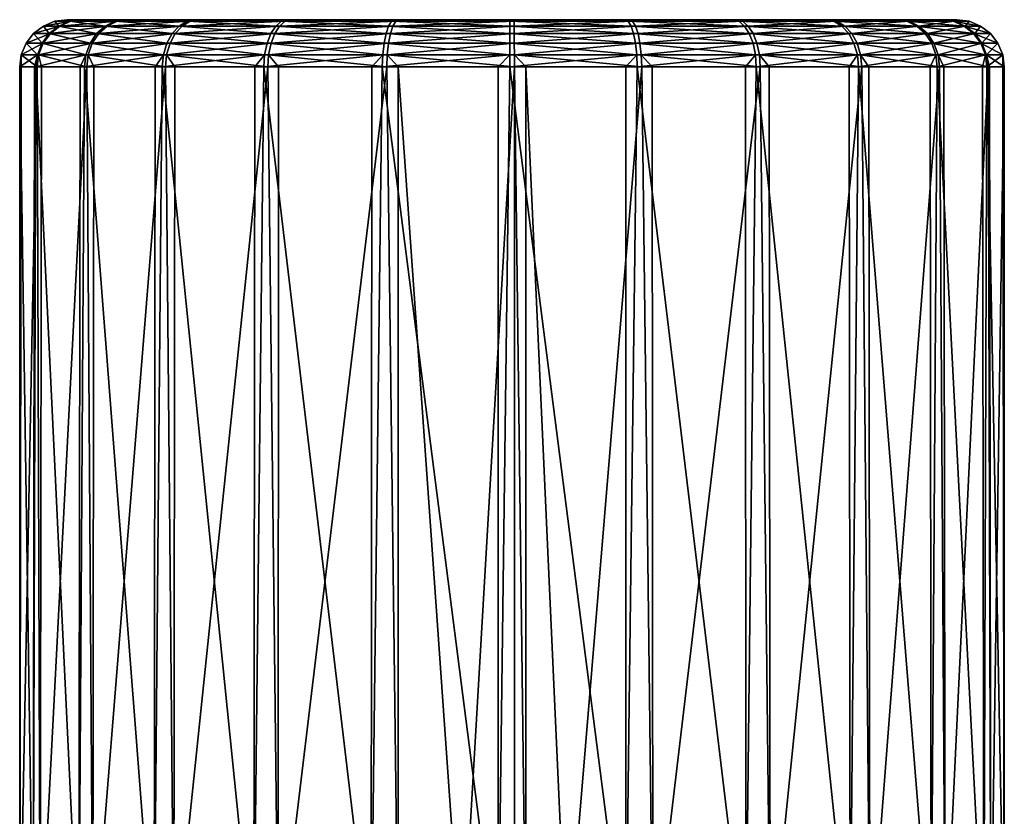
# Model space of a CAD drawing. Extents: x -0.15 to 0.15, y -0.185 to 0.033.
# Tile 71 of 127: x -0.085 to -0.065, y 0.017 to 0.033. Entities that reach past the tile are written whole.
import ezdxf

# ---------------------------------------------------------------- set-up
doc = ezdxf.new("R2010")
doc.units = 0
doc.layers.add('mesh', color=7, linetype='CONTINUOUS')

msp = doc.modelspace()

# ---------------------------------------------------------------- meshes
at = {"layer": 'mesh'}
mesh = msp.add_polyface(dxfattribs=at)
corners = [(-0.085035, 0.032615, 0.03527), (-0.085068, 0.032356, 0.035261), (-0.084974, 0.032356, 0.035036), (-0.085401, 0.032615, 0.037951), (-0.085435, 0.032356, 0.037951), (-0.085402, 0.032356, 0.037709), (-0.085061, 0.032615, 0.040636), (-0.085094, 0.032356, 0.040644), (-0.085124, 0.032356, 0.040402), (-0.084104, 0.033356, 0.035524), (-0.084435, 0.033356, 0.037956), (-0.084694, 0.033322, 0.037954), (-0.084126, 0.033356, 0.04039), (-0.084377, 0.033322, 0.040456), (-0.08461, 0.033222, 0.040517), (-0.083632, 0.033222, 0.042909), (-0.084353, 0.033322, 0.035456), (-0.084935, 0.033222, 0.037953), (-0.08481, 0.033063, 0.04057), (-0.083812, 0.033063, 0.043012), (-0.08395, 0.032856, 0.043091), (-0.084586, 0.033222, 0.035392), (-0.085142, 0.033063, 0.037952), (-0.084964, 0.032856, 0.04061), (-0.084037, 0.032615, 0.04314), (-0.084786, 0.033063, 0.035338), (-0.085301, 0.032856, 0.037951), (-0.084159, 0.032356, 0.042932), (-0.084939, 0.032856, 0.035296), (-0.083764, 0.033063, 0.032905), (-0.083902, 0.032856, 0.032825), (-0.084017, 0.032356, 0.032757), (-0.083988, 0.032615, 0.032775)]
mesh.append_faces([[corners[k] for k in face] for face in [(0, 1, 2, 2), (3, 4, 5, 5), (6, 7, 8, 8), (9, 10, 11, 11), (10, 12, 13, 13), (13, 11, 10, 10), (13, 14, 11, 11), (15, 14, 13, 13), (11, 16, 9, 9), (11, 17, 16, 16), (14, 17, 11, 11), (14, 18, 17, 17), (19, 18, 14, 14), (19, 20, 18, 18), (17, 21, 16, 16), (17, 22, 21, 21), (18, 22, 17, 17), (18, 23, 22, 22), (20, 23, 18, 18), (20, 24, 23, 23), (22, 25, 21, 21), (22, 26, 25, 25), (23, 26, 22, 22), (23, 6, 26, 26), (24, 6, 23, 23), (24, 7, 6, 6), (27, 7, 24, 24), (25, 28, 29, 29), (26, 28, 25, 25), (26, 3, 28, 28), (6, 3, 26, 26), (6, 4, 3, 3), (8, 4, 6, 6), (28, 0, 30, 30), (3, 0, 28, 28), (3, 1, 0, 0), (5, 1, 3, 3), (0, 31, 32, 32), (2, 31, 0, 0)]])
mesh = msp.add_polyface(dxfattribs=at)
corners = [(-0.083988, 0.032615, 0.032775), (-0.084017, 0.032356, 0.032757), (-0.083868, 0.032356, 0.032565), (-0.084037, 0.032615, 0.04314), (-0.084067, 0.032356, 0.043157), (-0.084159, 0.032356, 0.042932), (-0.0824, 0.032615, 0.045295), (-0.082424, 0.032356, 0.045319), (-0.082571, 0.032356, 0.045125), (-0.081651, 0.033356, 0.031322), (-0.083154, 0.033356, 0.033262), (-0.083377, 0.033322, 0.033131), (-0.084104, 0.033356, 0.035524), (-0.084353, 0.033322, 0.035456), (-0.084126, 0.033356, 0.04039), (-0.083198, 0.033356, 0.042661), (-0.083423, 0.033322, 0.04279), (-0.081714, 0.033356, 0.044615), (-0.081897, 0.033322, 0.044797), (-0.082069, 0.033222, 0.044967), (-0.084377, 0.033322, 0.040456), (-0.083632, 0.033222, 0.042909), (-0.082216, 0.033063, 0.045113), (-0.083812, 0.033063, 0.043012), (-0.08461, 0.033222, 0.040517), (-0.082329, 0.032856, 0.045225), (-0.08395, 0.032856, 0.043091), (-0.084586, 0.033222, 0.035392), (-0.081833, 0.033322, 0.031138), (-0.083586, 0.033222, 0.03301), (-0.084786, 0.033063, 0.035338), (-0.082003, 0.033222, 0.030967), (-0.083764, 0.033063, 0.032905), (-0.082148, 0.033063, 0.030819), (-0.083902, 0.032856, 0.032825), (-0.084939, 0.032856, 0.035296), (-0.08226, 0.032856, 0.030707), (-0.085035, 0.032615, 0.03527), (-0.082331, 0.032615, 0.030636), (-0.082355, 0.032356, 0.030611), (-0.075035, 0.033356, 0.038), (-0.084435, 0.033356, 0.037956)]
mesh.append_faces([[corners[k] for k in face] for face in [(0, 1, 2, 2), (3, 4, 5, 5), (6, 7, 8, 8), (9, 10, 11, 11), (10, 12, 13, 13), (14, 15, 16, 16), (15, 17, 18, 18), (18, 16, 15, 15), (18, 19, 16, 16), (16, 20, 14, 14), (16, 21, 20, 20), (19, 21, 16, 16), (19, 22, 21, 21), (21, 23, 24, 24), (22, 23, 21, 21), (22, 25, 23, 23), (25, 26, 23, 23), (25, 6, 26, 26), (13, 11, 10, 10), (13, 27, 11, 11), (6, 3, 26, 26), (6, 4, 3, 3), (8, 4, 6, 6), (11, 28, 9, 9), (11, 29, 28, 28), (27, 29, 11, 11), (27, 30, 29, 29), (29, 31, 28, 28), (29, 32, 31, 31), (30, 32, 29, 29), (32, 33, 31, 31), (32, 34, 33, 33), (35, 34, 32, 32), (34, 36, 33, 33), (34, 0, 36, 36), (37, 0, 34, 34), (0, 38, 36, 36), (0, 39, 38, 38), (2, 39, 0, 0), (40, 41, 12, 12)]])
mesh = msp.add_polyface(dxfattribs=at)
corners = [(-0.080261, 0.032615, 0.046953), (-0.080278, 0.032356, 0.046982), (-0.08047, 0.032356, 0.046833), (-0.077425, 0.033356, 0.028909), (-0.079697, 0.033356, 0.029837), (-0.079825, 0.033322, 0.029612), (-0.081651, 0.033356, 0.031322), (-0.081833, 0.033322, 0.031138), (-0.081714, 0.033356, 0.044615), (-0.079774, 0.033356, 0.046118), (-0.079904, 0.033322, 0.046342), (-0.077579, 0.033322, 0.047318), (-0.081897, 0.033322, 0.044797), (-0.080026, 0.033222, 0.04655), (-0.077643, 0.033222, 0.04755), (-0.082069, 0.033222, 0.044967), (-0.08013, 0.033063, 0.046729), (-0.077697, 0.033063, 0.04775), (-0.077739, 0.032856, 0.047903), (-0.082216, 0.033063, 0.045113), (-0.08021, 0.032856, 0.046866), (-0.077766, 0.032615, 0.048), (-0.082329, 0.032856, 0.045225), (-0.0824, 0.032615, 0.045295), (-0.082424, 0.032356, 0.045319), (-0.082003, 0.033222, 0.030967), (-0.079945, 0.033222, 0.029403), (-0.082148, 0.033063, 0.030819), (-0.080048, 0.033063, 0.029223), (-0.08226, 0.032856, 0.030707), (-0.080126, 0.032856, 0.029085), (-0.082331, 0.032615, 0.030636), (-0.080176, 0.032615, 0.028998), (-0.080193, 0.032356, 0.028969), (-0.08216, 0.032356, 0.030464), (-0.079967, 0.032356, 0.028877), (-0.07768, 0.032356, 0.027942), (-0.075035, 0.033356, 0.038), (-0.083198, 0.033356, 0.042661), (-0.084126, 0.033356, 0.04039), (-0.084104, 0.033356, 0.035524), (-0.083154, 0.033356, 0.033262), (-0.084435, 0.033356, 0.037956)]
mesh.append_faces([[corners[k] for k in face] for face in [(0, 1, 2, 2), (3, 4, 5, 5), (4, 6, 7, 7), (8, 9, 10, 10), (11, 10, 9, 9), (10, 12, 8, 8), (10, 13, 12, 12), (14, 13, 10, 10), (13, 15, 12, 12), (13, 16, 15, 15), (17, 16, 13, 13), (17, 18, 16, 16), (16, 19, 15, 15), (16, 20, 19, 19), (18, 20, 16, 16), (18, 21, 20, 20), (20, 22, 19, 19), (20, 0, 22, 22), (21, 0, 20, 20), (21, 1, 0, 0), (0, 23, 22, 22), (0, 24, 23, 23), (2, 24, 0, 0), (7, 5, 4, 4), (7, 25, 5, 5), (25, 26, 5, 5), (25, 27, 26, 26), (27, 28, 26, 26), (27, 29, 28, 28), (29, 30, 28, 28), (29, 31, 30, 30), (31, 32, 30, 30), (31, 33, 32, 32), (34, 33, 31, 31), (35, 36, 32, 32), (37, 38, 39, 39), (37, 8, 38, 38), (37, 40, 41, 41), (39, 42, 37, 37), (37, 6, 4, 4)]])
mesh = msp.add_polyface(dxfattribs=at)
corners = [(-0.077766, 0.032615, 0.048), (-0.077775, 0.032356, 0.048033), (-0.077999, 0.032356, 0.047938), (-0.074991, 0.033356, 0.0286), (-0.077425, 0.033356, 0.028909), (-0.077491, 0.033322, 0.028659), (-0.079774, 0.033356, 0.046118), (-0.077511, 0.033356, 0.047068), (-0.077579, 0.033322, 0.047318), (-0.07508, 0.033356, 0.0474), (-0.075081, 0.033322, 0.047659), (-0.075082, 0.033222, 0.0479), (-0.077643, 0.033222, 0.04755), (-0.079904, 0.033322, 0.046342), (-0.075083, 0.033063, 0.048107), (-0.077697, 0.033063, 0.04775), (-0.080026, 0.033222, 0.04655), (-0.075084, 0.032856, 0.048266), (-0.077739, 0.032856, 0.047903), (-0.075084, 0.032615, 0.048366), (-0.075326, 0.032356, 0.048367), (-0.080278, 0.032356, 0.046982), (-0.079825, 0.033322, 0.029612), (-0.079945, 0.033222, 0.029403), (-0.077553, 0.033222, 0.028425), (-0.07499, 0.033322, 0.028341), (-0.080048, 0.033063, 0.029223), (-0.077605, 0.033063, 0.028225), (-0.074989, 0.033222, 0.0281), (-0.080126, 0.032856, 0.029085), (-0.077646, 0.032856, 0.028071), (-0.074988, 0.033063, 0.027893), (-0.080176, 0.032615, 0.028998), (-0.077671, 0.032615, 0.027975), (-0.074987, 0.032856, 0.027734), (-0.07768, 0.032356, 0.027942), (-0.074986, 0.032615, 0.027634), (-0.074986, 0.032356, 0.0276), (-0.077438, 0.032356, 0.027911), (-0.075035, 0.033356, 0.038), (-0.081714, 0.033356, 0.044615), (-0.079697, 0.033356, 0.029837), (-0.083154, 0.033356, 0.033262), (-0.081651, 0.033356, 0.031322)]
mesh.append_faces([[corners[k] for k in face] for face in [(0, 1, 2, 2), (3, 4, 5, 5), (6, 7, 8, 8), (7, 9, 10, 10), (10, 8, 7, 7), (10, 11, 8, 8), (8, 12, 13, 13), (11, 12, 8, 8), (11, 14, 12, 12), (12, 15, 16, 16), (14, 15, 12, 12), (14, 17, 15, 15), (17, 18, 15, 15), (17, 19, 18, 18), (19, 0, 18, 18), (19, 1, 0, 0), (20, 1, 19, 19), (2, 21, 0, 0), (22, 5, 4, 4), (22, 23, 5, 5), (5, 24, 25, 25), (23, 24, 5, 5), (23, 26, 24, 24), (24, 27, 28, 28), (26, 27, 24, 24), (26, 29, 27, 27), (27, 30, 31, 31), (29, 30, 27, 27), (29, 32, 30, 30), (30, 33, 34, 34), (32, 33, 30, 30), (32, 35, 33, 33), (33, 36, 34, 34), (33, 37, 36, 36), (38, 37, 33, 33), (39, 7, 6, 6), (39, 9, 7, 7), (6, 40, 39, 39), (39, 41, 4, 4), (42, 43, 39, 39)]])
mesh = msp.add_polyface(dxfattribs=at)
corners = [(-0.070297, 0.033356, 0.029882), (-0.07256, 0.033356, 0.028932), (-0.072492, 0.033322, 0.028682), (-0.074991, 0.033356, 0.0286), (-0.07499, 0.033322, 0.028341), (-0.07508, 0.033356, 0.0474), (-0.072645, 0.033356, 0.047091), (-0.07258, 0.033322, 0.047341), (-0.070246, 0.033322, 0.046387), (-0.075081, 0.033322, 0.047659), (-0.072518, 0.033222, 0.047575), (-0.070126, 0.033222, 0.046597), (-0.075082, 0.033222, 0.0479), (-0.072466, 0.033063, 0.047775), (-0.070023, 0.033063, 0.046777), (-0.075083, 0.033063, 0.048107), (-0.072425, 0.032856, 0.047929), (-0.069944, 0.032856, 0.046915), (-0.075084, 0.032856, 0.048266), (-0.0724, 0.032615, 0.048025), (-0.069895, 0.032615, 0.047001), (-0.075084, 0.032615, 0.048366), (-0.075084, 0.032356, 0.0484), (-0.072633, 0.032356, 0.048089), (-0.077491, 0.033322, 0.028659), (-0.074989, 0.033222, 0.0281), (-0.077553, 0.033222, 0.028425), (-0.072428, 0.033222, 0.028449), (-0.074988, 0.033063, 0.027893), (-0.077605, 0.033063, 0.028225), (-0.072373, 0.033063, 0.02825), (-0.074987, 0.032856, 0.027734), (-0.077646, 0.032856, 0.028071), (-0.072332, 0.032856, 0.028096), (-0.074986, 0.032615, 0.027634), (-0.072305, 0.032615, 0.028), (-0.072296, 0.032356, 0.027967), (-0.074745, 0.032356, 0.027633), (-0.075035, 0.033356, 0.038), (-0.070374, 0.033356, 0.046163), (-0.077425, 0.033356, 0.028909), (-0.068357, 0.033356, 0.031385)]
mesh.append_faces([[corners[k] for k in face] for face in [(0, 1, 2, 2), (1, 3, 4, 4), (5, 6, 7, 7), (8, 7, 6, 6), (7, 9, 5, 5), (7, 10, 9, 9), (11, 10, 7, 7), (10, 12, 9, 9), (10, 13, 12, 12), (14, 13, 10, 10), (13, 15, 12, 12), (13, 16, 15, 15), (17, 16, 13, 13), (16, 18, 15, 15), (16, 19, 18, 18), (20, 19, 16, 16), (19, 21, 18, 18), (19, 22, 21, 21), (23, 22, 19, 19), (24, 4, 3, 3), (4, 2, 1, 1), (4, 25, 2, 2), (26, 25, 4, 4), (25, 27, 2, 2), (25, 28, 27, 27), (29, 28, 25, 25), (28, 30, 27, 27), (28, 31, 30, 30), (32, 31, 28, 28), (31, 33, 30, 30), (31, 34, 33, 33), (34, 35, 33, 33), (34, 36, 35, 35), (37, 36, 34, 34), (38, 39, 6, 6), (6, 5, 38, 38), (38, 1, 0, 0), (38, 3, 1, 1), (40, 3, 38, 38), (0, 41, 38, 38)]])
mesh = msp.add_polyface(dxfattribs=at)
corners = [(-0.068357, 0.033356, 0.031385), (-0.070297, 0.033356, 0.029882), (-0.070167, 0.033322, 0.029658), (-0.072645, 0.033356, 0.047091), (-0.070374, 0.033356, 0.046163), (-0.070246, 0.033322, 0.046387), (-0.06842, 0.033356, 0.044678), (-0.068238, 0.033322, 0.044862), (-0.070126, 0.033222, 0.046597), (-0.07258, 0.033322, 0.047341), (-0.068068, 0.033222, 0.045033), (-0.067922, 0.033063, 0.04518), (-0.070023, 0.033063, 0.046777), (-0.072518, 0.033222, 0.047575), (-0.067811, 0.032856, 0.045293), (-0.069944, 0.032856, 0.046915), (-0.072466, 0.033063, 0.047775), (-0.06774, 0.032615, 0.045364), (-0.069895, 0.032615, 0.047001), (-0.072425, 0.032856, 0.047929), (-0.069878, 0.032356, 0.047031), (-0.072391, 0.032356, 0.048058), (-0.0724, 0.032615, 0.048025), (-0.070104, 0.032356, 0.047123), (-0.072492, 0.033322, 0.028682), (-0.072428, 0.033222, 0.028449), (-0.068173, 0.033322, 0.031202), (-0.070045, 0.033222, 0.02945), (-0.072373, 0.033063, 0.02825), (-0.069941, 0.033063, 0.029271), (-0.068002, 0.033222, 0.031033), (-0.072332, 0.032856, 0.028096), (-0.06986, 0.032856, 0.029134), (-0.067855, 0.033063, 0.030887), (-0.072305, 0.032615, 0.028), (-0.06981, 0.032615, 0.029047), (-0.067742, 0.032856, 0.030775), (-0.069793, 0.032356, 0.029018), (-0.072072, 0.032356, 0.028061), (-0.0696, 0.032356, 0.029167), (-0.067647, 0.032356, 0.030681), (-0.065944, 0.033356, 0.03561), (-0.065636, 0.033356, 0.038044), (-0.075035, 0.033356, 0.038), (-0.066917, 0.033356, 0.042738), (-0.066873, 0.033356, 0.033338)]
mesh.append_faces([[corners[k] for k in face] for face in [(0, 1, 2, 2), (3, 4, 5, 5), (4, 6, 7, 7), (5, 8, 9, 9), (10, 8, 5, 5), (10, 11, 8, 8), (8, 12, 13, 13), (11, 12, 8, 8), (11, 14, 12, 12), (12, 15, 16, 16), (14, 15, 12, 12), (14, 17, 15, 15), (15, 18, 19, 19), (17, 18, 15, 15), (17, 20, 18, 18), (18, 21, 22, 22), (23, 21, 18, 18), (24, 2, 1, 1), (24, 25, 2, 2), (2, 26, 0, 0), (2, 27, 26, 26), (25, 27, 2, 2), (25, 28, 27, 27), (27, 29, 30, 30), (28, 29, 27, 27), (28, 31, 29, 29), (29, 32, 33, 33), (31, 32, 29, 29), (31, 34, 32, 32), (32, 35, 36, 36), (34, 35, 32, 32), (34, 37, 35, 35), (38, 37, 34, 34), (39, 40, 35, 35), (7, 5, 4, 4), (7, 10, 5, 5), (41, 42, 43, 43), (43, 6, 4, 4), (44, 6, 43, 43), (43, 0, 45, 45)]])
mesh = msp.add_polyface(dxfattribs=at)
corners = [(-0.065944, 0.033356, 0.03561), (-0.066873, 0.033356, 0.033338), (-0.066648, 0.033322, 0.03321), (-0.068357, 0.033356, 0.031385), (-0.068173, 0.033322, 0.031202), (-0.06842, 0.033356, 0.044678), (-0.066917, 0.033356, 0.042738), (-0.066694, 0.033322, 0.042869), (-0.065967, 0.033356, 0.040476), (-0.065718, 0.033322, 0.040544), (-0.066306, 0.033063, 0.043095), (-0.067922, 0.033063, 0.04518), (-0.068068, 0.033222, 0.045033), (-0.066169, 0.032856, 0.043175), (-0.067811, 0.032856, 0.045293), (-0.066083, 0.032615, 0.043225), (-0.06774, 0.032615, 0.045364), (-0.067716, 0.032356, 0.045388), (-0.066203, 0.032356, 0.043435), (-0.06791, 0.032356, 0.045536), (-0.069878, 0.032356, 0.047031), (-0.068002, 0.033222, 0.031033), (-0.070045, 0.033222, 0.02945), (-0.066438, 0.033222, 0.03309), (-0.065694, 0.033322, 0.035544), (-0.067855, 0.033063, 0.030887), (-0.069941, 0.033063, 0.029271), (-0.066259, 0.033063, 0.032988), (-0.067742, 0.032856, 0.030775), (-0.06986, 0.032856, 0.029134), (-0.066121, 0.032856, 0.032909), (-0.067671, 0.032615, 0.030705), (-0.06981, 0.032615, 0.029047), (-0.067647, 0.032356, 0.030681), (-0.065485, 0.033222, 0.040607), (-0.066034, 0.032615, 0.032859), (-0.066004, 0.032356, 0.032842), (-0.067499, 0.032356, 0.030875), (-0.068238, 0.033322, 0.044862), (-0.066485, 0.033222, 0.04299), (-0.065285, 0.033063, 0.040662), (-0.075035, 0.033356, 0.038), (-0.065636, 0.033356, 0.038044)]
mesh.append_faces([[corners[k] for k in face] for face in [(0, 1, 2, 2), (1, 3, 4, 4), (5, 6, 7, 7), (6, 8, 9, 9), (10, 11, 12, 12), (10, 13, 11, 11), (13, 14, 11, 11), (13, 15, 14, 14), (15, 16, 14, 14), (15, 17, 16, 16), (18, 17, 15, 15), (19, 20, 16, 16), (4, 2, 1, 1), (4, 21, 2, 2), (22, 21, 4, 4), (2, 23, 24, 24), (21, 23, 2, 2), (21, 25, 23, 23), (26, 25, 21, 21), (25, 27, 23, 23), (25, 28, 27, 27), (29, 28, 25, 25), (28, 30, 27, 27), (28, 31, 30, 30), (32, 31, 28, 28), (32, 33, 31, 31), (9, 7, 6, 6), (9, 34, 7, 7), (31, 35, 30, 30), (31, 36, 35, 35), (37, 36, 31, 31), (7, 38, 5, 5), (7, 39, 38, 38), (34, 39, 7, 7), (39, 12, 38, 38), (39, 10, 12, 12), (40, 10, 39, 39), (41, 8, 6, 6), (41, 42, 8, 8), (41, 1, 0, 0)]])
mesh = msp.add_polyface(dxfattribs=at)
corners = [(-0.065636, 0.033356, 0.038044), (-0.065944, 0.033356, 0.03561), (-0.065694, 0.033322, 0.035544), (-0.065967, 0.033356, 0.040476), (-0.065377, 0.033322, 0.038046), (-0.065132, 0.032856, 0.040704), (-0.066169, 0.032856, 0.043175), (-0.066306, 0.033063, 0.043095), (-0.065035, 0.032615, 0.04073), (-0.06467, 0.032615, 0.038049), (-0.065003, 0.032356, 0.040739), (-0.066083, 0.032615, 0.043225), (-0.066053, 0.032356, 0.043242), (-0.065097, 0.032356, 0.040964), (-0.066648, 0.033322, 0.03321), (-0.065461, 0.033222, 0.035483), (-0.066438, 0.033222, 0.03309), (-0.066259, 0.033063, 0.032988), (-0.065718, 0.033322, 0.040544), (-0.065136, 0.033222, 0.038047), (-0.06526, 0.033063, 0.03543), (-0.066121, 0.032856, 0.032909), (-0.065485, 0.033222, 0.040607), (-0.064928, 0.033063, 0.038048), (-0.065107, 0.032856, 0.03539), (-0.066034, 0.032615, 0.032859), (-0.065285, 0.033063, 0.040662), (-0.066485, 0.033222, 0.04299), (-0.064769, 0.032856, 0.038048), (-0.06501, 0.032615, 0.035364), (-0.064977, 0.032356, 0.035356), (-0.065912, 0.032356, 0.033068), (-0.064636, 0.032356, 0.038049), (-0.064947, 0.032356, 0.035597)]
mesh.append_faces([[corners[k] for k in face] for face in [(0, 1, 2, 2), (3, 0, 4, 4), (5, 6, 7, 7), (5, 8, 6, 6), (9, 8, 5, 5), (9, 10, 8, 8), (8, 11, 6, 6), (8, 12, 11, 11), (13, 12, 8, 8), (14, 2, 1, 1), (2, 4, 0, 0), (2, 15, 4, 4), (16, 15, 2, 2), (16, 17, 15, 15), (4, 18, 3, 3), (4, 19, 18, 18), (15, 19, 4, 4), (15, 20, 19, 19), (17, 20, 15, 15), (17, 21, 20, 20), (19, 22, 18, 18), (19, 23, 22, 22), (20, 23, 19, 19), (20, 24, 23, 23), (21, 24, 20, 20), (21, 25, 24, 24), (22, 26, 27, 27), (23, 26, 22, 22), (23, 28, 26, 26), (24, 28, 23, 23), (24, 29, 28, 28), (25, 29, 24, 24), (25, 30, 29, 29), (31, 30, 25, 25), (26, 5, 7, 7), (28, 5, 26, 26), (28, 9, 5, 5), (29, 9, 28, 28), (29, 32, 9, 9), (33, 32, 29, 29)]])
mesh = msp.add_polyface(dxfattribs=at)
corners = [(-0.077671, 0.032615, 0.027975), (-0.07768, 0.032356, 0.027942), (-0.077438, 0.032356, 0.027911), (-0.080176, 0.032615, 0.028998), (-0.080193, 0.032356, 0.028969), (-0.079967, 0.032356, 0.028877), (-0.082331, 0.032615, 0.030636), (-0.082355, 0.032356, 0.030611), (-0.08216, 0.032356, 0.030464), (-0.076096, 0.013256, 0.027654), (-0.074986, 0.032356, 0.0276), (-0.077442, 0.013256, 0.027882), (-0.079978, 0.013256, 0.02885), (-0.07533, 0.013256, 0.048396), (-0.077775, 0.032356, 0.048033), (-0.075326, 0.032356, 0.048367), (-0.07801, 0.013256, 0.047965), (-0.077999, 0.032356, 0.047938), (-0.080278, 0.032356, 0.046982), (-0.080488, 0.013256, 0.046856), (-0.08047, 0.032356, 0.046833), (-0.082424, 0.032356, 0.045319), (-0.082595, 0.013256, 0.045143), (-0.082571, 0.032356, 0.045125), (-0.084067, 0.032356, 0.043157), (-0.084186, 0.013256, 0.042943), (-0.084159, 0.032356, 0.042932), (-0.085094, 0.032356, 0.040644), (-0.085153, 0.013256, 0.040406), (-0.085124, 0.032356, 0.040402), (-0.085435, 0.032356, 0.037951), (-0.085431, 0.013256, 0.037705), (-0.085402, 0.032356, 0.037709), (-0.085068, 0.032356, 0.035261), (-0.085001, 0.013256, 0.035025), (-0.084974, 0.032356, 0.035036), (-0.084017, 0.032356, 0.032757), (-0.083891, 0.013256, 0.032547), (-0.083868, 0.032356, 0.032565), (-0.082178, 0.013256, 0.030441), (-0.083839, 0.013256, 0.03557), (-0.08386, 0.013256, 0.035747), (-0.08389, 0.013256, 0.036301), (-0.083037, 0.013256, 0.041811), (-0.083495, 0.013256, 0.041153), (-0.083384, 0.013256, 0.041366)]
mesh.append_faces([[corners[k] for k in face] for face in [(0, 1, 2, 2), (3, 4, 5, 5), (6, 7, 8, 8), (2, 9, 10, 10), (2, 11, 9, 9), (1, 11, 2, 2), (1, 12, 11, 11), (13, 14, 15, 15), (16, 14, 13, 13), (16, 17, 14, 14), (16, 18, 17, 17), (19, 18, 16, 16), (19, 20, 18, 18), (19, 21, 20, 20), (22, 21, 19, 19), (22, 23, 21, 21), (22, 24, 23, 23), (25, 24, 22, 22), (25, 26, 24, 24), (25, 27, 26, 26), (28, 27, 25, 25), (28, 29, 27, 27), (28, 30, 29, 29), (31, 30, 28, 28), (31, 32, 30, 30), (31, 33, 32, 32), (34, 33, 31, 31), (34, 35, 33, 33), (34, 36, 35, 35), (37, 36, 34, 34), (37, 38, 36, 36), (37, 7, 38, 38), (39, 7, 37, 37), (39, 8, 7, 7), (39, 4, 8, 8), (12, 4, 39, 39), (12, 5, 4, 4), (1, 5, 12, 12), (40, 41, 42, 42), (43, 44, 45, 45)]])
mesh = msp.add_polyface(dxfattribs=at)
corners = [(-0.06501, 0.032615, 0.035364), (-0.064977, 0.032356, 0.035356), (-0.064947, 0.032356, 0.035597), (-0.066034, 0.032615, 0.032859), (-0.066004, 0.032356, 0.032842), (-0.065912, 0.032356, 0.033068), (-0.067671, 0.032615, 0.030705), (-0.067647, 0.032356, 0.030681), (-0.067499, 0.032356, 0.030875), (-0.06981, 0.032615, 0.029047), (-0.069793, 0.032356, 0.029018), (-0.0696, 0.032356, 0.029167), (-0.072305, 0.032615, 0.028), (-0.072296, 0.032356, 0.027967), (-0.072072, 0.032356, 0.028061), (-0.074986, 0.032615, 0.027634), (-0.074986, 0.032356, 0.0276), (-0.074745, 0.032356, 0.027633), (-0.075084, 0.032615, 0.048366), (-0.075084, 0.032356, 0.0484), (-0.075326, 0.032356, 0.048367), (-0.0724, 0.032615, 0.048025), (-0.072391, 0.032356, 0.048058), (-0.072633, 0.032356, 0.048089), (-0.069895, 0.032615, 0.047001), (-0.069878, 0.032356, 0.047031), (-0.070104, 0.032356, 0.047123), (-0.06774, 0.032615, 0.045364), (-0.067716, 0.032356, 0.045388), (-0.06791, 0.032356, 0.045536), (-0.066083, 0.032615, 0.043225), (-0.066053, 0.032356, 0.043242), (-0.066203, 0.032356, 0.043435), (-0.065035, 0.032615, 0.04073), (-0.065003, 0.032356, 0.040739), (-0.065097, 0.032356, 0.040964), (-0.06467, 0.032615, 0.038049), (-0.064636, 0.032356, 0.038049), (-0.064668, 0.032356, 0.03829), (-0.074742, 0.013351, 0.027614), (-0.073877, 0.013256, 0.027665), (-0.074986, 0.013378, 0.0276), (-0.07206, 0.013256, 0.028035), (-0.069582, 0.013256, 0.029144), (-0.067476, 0.013256, 0.030857), (-0.065885, 0.013256, 0.033057), (-0.064918, 0.013256, 0.035594), (-0.06464, 0.013256, 0.038294), (-0.06507, 0.013256, 0.040975), (-0.06618, 0.013256, 0.043453), (-0.067893, 0.013256, 0.045559), (-0.070093, 0.013256, 0.04715), (-0.072629, 0.013256, 0.048118), (-0.07533, 0.013256, 0.048396)]
mesh.append_faces([[corners[k] for k in face] for face in [(0, 1, 2, 2), (3, 4, 5, 5), (6, 7, 8, 8), (9, 10, 11, 11), (12, 13, 14, 14), (15, 16, 17, 17), (18, 19, 20, 20), (21, 22, 23, 23), (24, 25, 26, 26), (27, 28, 29, 29), (30, 31, 32, 32), (33, 34, 35, 35), (36, 37, 38, 38), (38, 34, 36, 36), (39, 17, 16, 16), (40, 13, 17, 17), (16, 41, 39, 39), (42, 14, 13, 13), (42, 10, 14, 14), (43, 11, 10, 10), (43, 7, 11, 11), (44, 8, 7, 7), (44, 4, 8, 8), (45, 5, 4, 4), (45, 1, 5, 5), (46, 2, 1, 1), (46, 37, 2, 2), (47, 38, 37, 37), (47, 34, 38, 38), (48, 35, 34, 34), (48, 31, 35, 35), (49, 32, 31, 31), (49, 28, 32, 32), (50, 29, 28, 28), (50, 25, 29, 29), (51, 26, 25, 25), (51, 22, 26, 26), (52, 23, 22, 22), (52, 19, 23, 23), (53, 20, 19, 19)]])
mesh = msp.add_polyface(dxfattribs=at)
corners = [(-0.073877, 0.013256, 0.027665), (-0.074745, 0.032356, 0.027633), (-0.074742, 0.013351, 0.027614), (-0.07206, 0.013256, 0.028035), (-0.072296, 0.032356, 0.027967), (-0.074986, 0.032356, 0.0276), (-0.076096, 0.013256, 0.027654), (-0.074986, 0.013378, 0.0276), (-0.069582, 0.013256, 0.029144), (-0.069793, 0.032356, 0.029018), (-0.067476, 0.013256, 0.030857), (-0.067647, 0.032356, 0.030681), (-0.065885, 0.013256, 0.033057), (-0.066004, 0.032356, 0.032842), (-0.064918, 0.013256, 0.035594), (-0.064977, 0.032356, 0.035356), (-0.06464, 0.013256, 0.038294), (-0.064636, 0.032356, 0.038049), (-0.06507, 0.013256, 0.040975), (-0.065003, 0.032356, 0.040739), (-0.06618, 0.013256, 0.043453), (-0.066053, 0.032356, 0.043242), (-0.067893, 0.013256, 0.045559), (-0.067716, 0.032356, 0.045388), (-0.070093, 0.013256, 0.04715), (-0.069878, 0.032356, 0.047031), (-0.072629, 0.013256, 0.048118), (-0.072391, 0.032356, 0.048058), (-0.07533, 0.013256, 0.048396), (-0.075084, 0.032356, 0.0484), (-0.069295, 0.013256, 0.030479), (-0.069101, 0.013256, 0.030713), (-0.069763, 0.013256, 0.029916), (-0.069413, 0.013256, 0.030338), (-0.070485, 0.013256, 0.029331), (-0.070029, 0.013256, 0.0297), (-0.070634, 0.013256, 0.029211), (-0.066181, 0.013256, 0.036031), (-0.066149, 0.013256, 0.036343), (-0.066198, 0.013256, 0.040038), (-0.066331, 0.013256, 0.040528), (-0.066168, 0.013256, 0.039777), (-0.066098, 0.013256, 0.038024), (-0.06729, 0.013256, 0.031987), (-0.067114, 0.013256, 0.032028), (-0.067625, 0.013256, 0.031906), (-0.081556, 0.013256, 0.042389), (-0.068556, 0.013256, 0.04245), (-0.068066, 0.013256, 0.031776), (-0.068226, 0.013256, 0.031704), (-0.068366, 0.013256, 0.031598), (-0.068479, 0.013256, 0.031463), (-0.066228, 0.013256, 0.035586), (-0.066321, 0.013256, 0.034685), (-0.066369, 0.013256, 0.034226), (-0.067311, 0.013256, 0.042095), (-0.067208, 0.013256, 0.042015), (-0.067061, 0.013256, 0.041851), (-0.066428, 0.013256, 0.040883), (-0.06662, 0.013256, 0.041236)]
mesh.append_faces([[corners[k] for k in face] for face in [(0, 1, 2, 2), (3, 4, 0, 0), (5, 6, 7, 7), (8, 9, 3, 3), (10, 11, 8, 8), (12, 13, 10, 10), (14, 15, 12, 12), (16, 17, 14, 14), (18, 19, 16, 16), (20, 21, 18, 18), (22, 23, 20, 20), (24, 25, 22, 22), (26, 27, 24, 24), (28, 29, 26, 26), (10, 30, 31, 31), (8, 32, 33, 33), (8, 34, 35, 35), (8, 36, 34, 34), (37, 38, 14, 14), (18, 39, 40, 40), (18, 41, 39, 39), (16, 41, 18, 18), (16, 42, 41, 41), (14, 38, 42, 42), (10, 43, 44, 44), (45, 43, 10, 10), (46, 22, 47, 47), (46, 24, 22, 22), (48, 45, 10, 10), (10, 49, 48, 48), (10, 50, 49, 49), (10, 51, 50, 50), (46, 28, 26, 26), (14, 52, 37, 37), (53, 52, 14, 14), (14, 54, 53, 53), (38, 41, 42, 42), (55, 56, 57, 57), (41, 40, 39, 39), (58, 40, 59, 59)]])

doc.saveas('drawing.dxf')
